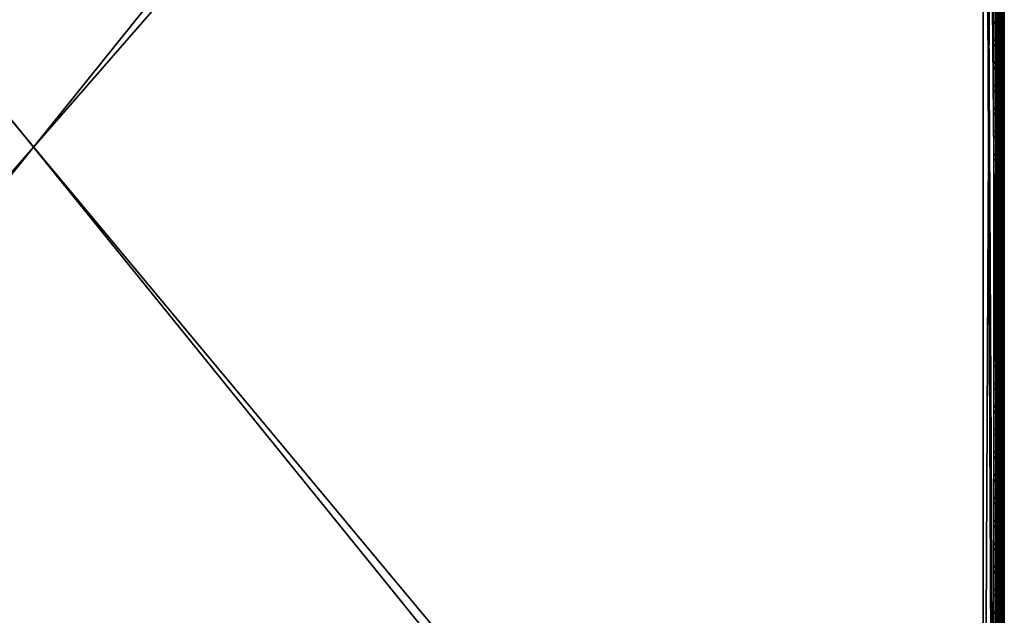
# Model space of a CAD drawing. Header units: inches. Extents: x 0 to 23, y -28 to 0.
# Tile 18 of 108: x 11.3 to 23, y -19.6 to -12.5. Entities that reach past the tile are written whole.
import ezdxf

# ---------------------------------------------------------------- set-up
doc = ezdxf.new("R2010")
doc.units = ezdxf.units.IN
doc.header["$LTSCALE"] = 0.03937
doc.header["$MEASUREMENT"] = 0
for name, color, linetype in [('A-FURN-3-ST', 151, 'Continuous'), ('A-FURN-3-ST-SEAM', 250, 'Continuous'), ('A-FURN-3-STITCH', 15, 'Continuous')]:
    doc.layers.add(name, color=color, linetype=linetype)
doc.layers.add('A-FURN-3-ST-LM', color=7, linetype='Continuous', true_color=0xffbd7a)

msp = doc.modelspace()

# ---------------------------------------------------------------- meshes
at = {"layer": 'A-FURN-3-ST'}
mesh = msp.add_polyface(dxfattribs=at)
corners = [(0.25, -0.491, 5), (22.75, -27.51, 5), (0.25, -27.51, 5), (0.125, -0.491, 5.033), (0.125, -27.51, 5.033), (0.033, -0.491, 5.125), (0.033, -27.51, 5.125), (0, -0.491, 5.25), (0, -27.51, 5.25), (0.25, -27.701, 5.038), (0.125, -27.689, 5.069), (0.033, -27.654, 5.154), (0, -27.635, 5.283), (0.25, -26.91, 18), (0.125, -26.91, 17.967), (0.25, -27.195, 17.963), (0.125, -27.186, 17.93), (0.25, -27.46, 17.853), (0.125, -27.443, 17.824), (0.25, -27.688, 17.678), (0.125, -27.664, 17.654), (0.033, -26.91, 17.875), (0.033, -27.162, 17.842), (0.033, -27.398, 17.744), (0.033, -27.599, 17.589), (0, -26.91, 17.75), (0, -27.13, 17.721), (0, -27.335, 17.636), (0, -27.511, 17.501), (0.033, -27.754, 17.387), (0, -27.646, 17.325), (0.033, -1.1, 17.875), (0.125, -1.1, 17.967), (0.25, -1.1, 18), (22.75, -27.688, 17.678), (22.75, -27.46, 17.853), (22.75, -27.195, 17.963), (0, -27.727, 5.375), (0, -27.76, 5.5), (0, -0.241, 5.5), (0, -0.25, 16.901), (0, -27.76, 16.9), (0, -1.1, 17.75), (0, -27.731, 17.12)]
mesh.append_faces([[corners[k] for k in face] for face in [(0, 1, 2), (3, 2, 4), (5, 4, 6), (7, 6, 8), (9, 10, 2), (2, 10, 4), (4, 10, 11), (4, 11, 6), (6, 11, 8), (8, 11, 12), (13, 14, 15), (15, 14, 16), (15, 16, 17), (17, 16, 18), (17, 18, 19), (19, 18, 20), (14, 21, 16), (16, 21, 22), (16, 22, 23, 18), (18, 23, 24, 20), (21, 25, 22), (22, 25, 26), (22, 26, 23), (23, 26, 27), (23, 27, 24), (24, 27, 28), (24, 28, 29), (29, 28, 30), (31, 25, 21), (32, 21, 14), (33, 14, 13), (19, 34, 17), (17, 35, 15), (15, 36, 13), (2, 1, 9), (12, 37, 8), (8, 38, 39), (40, 38, 41), (42, 41, 25), (25, 41, 43), (25, 43, 30), (30, 28, 25), (25, 28, 27), (25, 27, 26)]])
mesh = msp.add_polyface(dxfattribs=at)
corners = [(0.25, -1.1, 18), (22.75, -1.1, 18), (0.25, -0.815, 17.963), (22.75, -0.815, 17.963), (0.25, -0.55, 17.853), (22.75, -0.55, 17.853), (0.25, -0.322, 17.678), (0.25, -0.3, 5.038), (22.75, -0.3, 5.038), (0.25, -0.491, 5), (0.25, -27.51, 5), (0.125, -0.491, 5.033), (0.125, -27.51, 5.033), (0.033, -0.491, 5.125), (0.033, -27.51, 5.125), (0, -0.491, 5.25), (0.125, -0.313, 5.069), (0.033, -0.348, 5.154), (0, -0.366, 5.284), (0, -1.1, 17.75), (0.033, -1.1, 17.875), (0, -0.88, 17.721), (0.033, -0.848, 17.842), (0, -0.675, 17.636), (0.033, -0.613, 17.744), (0, -0.499, 17.501), (0.033, -0.411, 17.59), (0, -0.364, 17.325), (0.125, -1.1, 17.967), (0.125, -0.824, 17.93), (0.125, -0.567, 17.824), (0.125, -0.346, 17.654), (0, -26.91, 17.75), (0.033, -26.91, 17.875), (0.125, -26.91, 17.967), (0, -27.51, 5.25), (0, -0.241, 5.5), (0, -0.275, 5.375), (0, -27.76, 5.5), (0, -0.25, 16.901), (0, -27.76, 16.9), (0, -0.279, 17.121), (0.25, -26.91, 18)]
mesh.append_faces([[corners[k] for k in face] for face in [(0, 1, 2), (2, 3, 4), (4, 5, 6), (7, 8, 9), (9, 10, 11), (11, 12, 13), (13, 14, 15), (16, 7, 11), (11, 7, 9), (11, 13, 16), (16, 13, 17), (13, 15, 17), (17, 15, 18), (19, 20, 21), (21, 20, 22), (21, 22, 23), (23, 22, 24), (23, 24, 25), (25, 24, 26), (25, 26, 27), (20, 28, 22), (22, 28, 29), (22, 29, 30, 24), (24, 30, 31, 26), (28, 0, 29), (29, 0, 2), (29, 2, 30), (30, 2, 4), (30, 4, 31), (31, 4, 6), (19, 32, 20), (20, 33, 28), (28, 34, 0), (35, 36, 15), (15, 37, 18), (36, 38, 39), (39, 40, 19), (21, 23, 19), (19, 23, 25), (19, 25, 27), (27, 41, 19), (19, 41, 39), (42, 1, 0)]])
mesh = msp.add_polyface(dxfattribs=at)
corners = [(22.967, -0.491, 5.125), (23, -27.51, 5.25), (22.967, -27.51, 5.125), (22.875, -0.491, 5.033), (22.875, -27.51, 5.033), (22.75, -0.491, 5), (22.75, -27.51, 5), (22.875, -27.689, 5.069), (22.75, -27.701, 5.038), (22.967, -27.654, 5.154), (23, -27.635, 5.283), (23, -26.91, 17.75), (22.967, -26.91, 17.875), (23, -27.13, 17.721), (22.967, -27.162, 17.842), (23, -27.335, 17.636), (22.967, -27.398, 17.744), (23, -27.511, 17.501), (22.967, -27.599, 17.589), (23, -27.646, 17.325), (22.875, -26.91, 17.967), (22.875, -27.186, 17.93), (22.875, -27.443, 17.824), (22.875, -27.664, 17.654), (22.75, -26.91, 18), (22.75, -27.195, 17.963), (22.75, -27.46, 17.853), (22.75, -27.688, 17.678), (22.875, -1.1, 17.967), (22.967, -1.1, 17.875), (23, -1.1, 17.75), (23, -0.241, 5.5), (23, -27.76, 5.5), (23, -27.727, 5.375), (23, -0.25, 16.901), (23, -27.76, 16.9), (23, -27.731, 17.12), (0.25, -27.46, 17.853), (0.25, -27.195, 17.963), (0.25, -26.91, 18), (0.25, -27.701, 5.038), (22.75, -1.1, 18)]
mesh.append_faces([[corners[k] for k in face] for face in [(0, 1, 2), (3, 2, 4), (5, 4, 6), (7, 8, 4), (4, 8, 6), (4, 2, 7), (7, 2, 9), (2, 1, 9), (9, 1, 10), (11, 12, 13), (13, 12, 14), (13, 14, 15), (15, 14, 16), (15, 16, 17), (17, 16, 18), (17, 18, 19), (12, 20, 14), (14, 20, 21), (14, 21, 22, 16), (16, 22, 23, 18), (20, 24, 21), (21, 24, 25), (21, 25, 22), (22, 25, 26), (22, 26, 23), (23, 26, 27), (28, 24, 20), (29, 20, 12), (30, 12, 11), (1, 31, 32), (1, 32, 33), (32, 34, 35), (35, 30, 11), (13, 15, 11), (11, 15, 17), (11, 17, 19), (19, 36, 11), (11, 36, 35), (33, 10, 1), (37, 27, 26), (38, 26, 25), (39, 25, 24), (40, 6, 8), (24, 41, 39)]])
mesh = msp.add_polyface(dxfattribs=at)
corners = [(23, -0.491, 5.25), (23, -27.51, 5.25), (22.967, -0.491, 5.125), (22.967, -27.51, 5.125), (22.875, -0.491, 5.033), (22.875, -27.51, 5.033), (22.75, -0.491, 5), (22.875, -0.313, 5.069), (22.967, -0.348, 5.154), (23, -0.366, 5.284), (22.75, -1.1, 18), (22.875, -1.1, 17.967), (22.75, -0.815, 17.963), (22.875, -0.824, 17.93), (22.75, -0.55, 17.853), (22.875, -0.567, 17.824), (22.75, -0.322, 17.678), (22.875, -0.346, 17.654), (22.967, -1.1, 17.875), (22.967, -0.848, 17.842), (22.967, -0.613, 17.744), (22.967, -0.411, 17.59), (23, -1.1, 17.75), (23, -0.88, 17.721), (23, -0.675, 17.636), (23, -0.499, 17.501), (22.967, -0.256, 17.388), (23, -0.364, 17.325), (22.75, -26.91, 18), (22.875, -26.91, 17.967), (22.967, -26.91, 17.875), (0.25, -0.815, 17.963), (0.25, -0.55, 17.853), (0.25, -0.322, 17.678), (0.25, -0.491, 5), (22.75, -0.3, 5.038), (22.75, -27.51, 5), (23, -0.241, 5.5), (23, -0.275, 5.375), (23, -0.25, 16.901), (23, -27.76, 5.5), (23, -27.76, 16.9), (23, -0.279, 17.121)]
mesh.append_faces([[corners[k] for k in face] for face in [(0, 1, 2), (2, 3, 4), (4, 5, 6), (6, 7, 4), (4, 7, 8), (4, 8, 2), (2, 8, 0), (0, 8, 9), (10, 11, 12), (12, 11, 13), (12, 13, 14), (14, 13, 15), (14, 15, 16), (16, 15, 17), (11, 18, 13), (13, 18, 19), (13, 19, 20, 15), (15, 20, 21, 17), (18, 22, 19), (19, 22, 23), (19, 23, 20), (20, 23, 24), (20, 24, 21), (21, 24, 25), (21, 25, 26), (26, 25, 27), (10, 28, 11), (11, 29, 18), (18, 30, 22), (31, 10, 12), (32, 12, 14), (33, 14, 16), (34, 35, 6), (6, 36, 34), (0, 37, 1), (9, 38, 0), (37, 39, 40), (41, 39, 22), (39, 42, 22), (22, 42, 27), (22, 27, 25), (25, 24, 22), (22, 24, 23)]])
at = {"layer": 'A-FURN-3-ST-LM'}
mesh = msp.add_polyface(dxfattribs=at)
corners = [(0.1, -27.76, 18.5), (0.05, -27.76, 18.487), (0.12, -27.835, 18.5), (0.077, -27.86, 18.487), (0.175, -27.89, 18.5), (0.15, -27.933, 18.487), (0.25, -27.91, 18.5), (0.25, -27.96, 18.487), (0.132, -27.965, 18.45), (0.25, -27.997, 18.45), (0.125, -27.977, 18.4), (0.25, -28.01, 18.4), (0.013, -27.76, 18.45), (0.045, -27.878, 18.45), (0, -27.76, 18.4), (0.033, -27.885, 18.4), (0.1, -0.25, 18.5), (0.05, -0.25, 18.487), (0.013, -0.25, 18.45), (0, -0.25, 18.4), (22.75, -28.01, 18.4), (22.75, -27.997, 18.45), (22.75, -27.96, 18.487), (22.75, -27.91, 18.5), (0.25, -0.1, 18.5), (0.25, -0.05, 18.487), (0.175, -0.12, 18.5), (0.15, -0.077, 18.487), (0.12, -0.175, 18.5), (0.077, -0.15, 18.487), (0.045, -0.132, 18.45), (0.033, -0.125, 18.4), (0.25, -0.013, 18.45), (0.132, -0.045, 18.45), (0.25, 0, 18.4), (0.125, -0.033, 18.4), (23, -27.76, 18.4), (22.987, -27.76, 18.45), (22.967, -27.885, 18.4), (22.955, -27.878, 18.45), (22.875, -27.977, 18.4), (22.868, -27.965, 18.45), (22.85, -27.933, 18.487), (22.825, -27.89, 18.5), (22.95, -27.76, 18.487), (22.923, -27.86, 18.487), (22.9, -27.76, 18.5), (22.88, -27.835, 18.5), (22.75, -0.1, 18.5), (22.75, -0.05, 18.487), (22.75, -0.013, 18.45), (22.75, 0, 18.4), (23, -0.25, 18.4), (22.987, -0.25, 18.45), (22.95, -0.25, 18.487), (22.9, -0.25, 18.5), (22.875, -0.033, 18.4), (22.868, -0.045, 18.45), (22.967, -0.125, 18.4), (22.955, -0.132, 18.45), (22.923, -0.15, 18.487), (22.88, -0.175, 18.5), (22.85, -0.077, 18.487), (22.825, -0.12, 18.5), (23, -0.25, 18), (23, -27.76, 18), (22.967, -27.885, 18), (22.875, -27.977, 18), (22.75, -28.01, 18), (0.25, -28.01, 18), (0.125, -27.977, 18), (0.033, -27.885, 18), (0, -27.76, 18), (0, -0.25, 18), (0.033, -0.125, 18), (0.125, -0.033, 18), (0.25, 0, 18), (22.75, 0, 18), (22.875, -0.033, 18), (22.967, -0.125, 18)]
mesh.append_faces([[corners[k] for k in face] for face in [(0, 1, 2), (2, 1, 3), (2, 3, 4), (4, 3, 5), (4, 5, 6), (6, 5, 7), (7, 5, 8), (7, 8, 9), (9, 8, 10), (9, 10, 11), (1, 12, 3), (3, 12, 13), (3, 13, 8, 5), (12, 14, 13), (13, 14, 15), (13, 15, 8), (8, 15, 10), (0, 16, 1), (1, 16, 17), (1, 17, 12), (12, 17, 18), (12, 18, 14), (14, 18, 19), (11, 20, 9), (9, 20, 21), (9, 21, 7), (7, 21, 22), (7, 22, 6), (6, 22, 23), (24, 25, 26), (26, 25, 27), (26, 27, 28), (28, 27, 29), (28, 29, 16), (16, 29, 17), (17, 29, 30), (17, 30, 18), (18, 30, 31), (18, 31, 19), (25, 32, 27), (27, 32, 33), (27, 33, 30, 29), (32, 34, 33), (33, 34, 35), (33, 35, 30), (30, 35, 31), (36, 37, 38), (38, 37, 39), (38, 39, 40), (40, 39, 41), (40, 41, 20), (20, 41, 21), (21, 41, 42), (21, 42, 22), (22, 42, 43), (22, 43, 23), (37, 44, 39), (39, 44, 45), (39, 45, 42, 41), (44, 46, 45), (45, 46, 47), (45, 47, 42), (42, 47, 43), (24, 48, 25), (25, 48, 49), (25, 49, 32), (32, 49, 50), (32, 50, 34), (34, 50, 51), (36, 52, 37), (37, 52, 53), (37, 53, 44), (44, 53, 54), (44, 54, 46), (46, 54, 55), (51, 50, 56), (56, 50, 57), (56, 57, 58), (58, 57, 59), (58, 59, 52), (52, 59, 53), (53, 59, 60), (53, 60, 54), (54, 60, 61), (54, 61, 55), (50, 49, 57), (57, 49, 62), (57, 62, 60, 59), (49, 48, 62), (62, 48, 63), (62, 63, 60), (60, 63, 61), (52, 36, 64), (64, 36, 65), (65, 36, 66), (66, 36, 38), (66, 38, 67), (67, 38, 40), (67, 40, 68), (68, 40, 20), (20, 11, 68), (68, 11, 69), (69, 11, 70), (70, 11, 10), (70, 10, 71), (71, 10, 15), (71, 15, 72), (72, 15, 14), (2, 4, 0), (0, 4, 6), (0, 6, 24), (24, 6, 23), (24, 23, 48), (48, 23, 46), (48, 46, 55), (23, 43, 46), (46, 43, 47), (61, 63, 55), (55, 63, 48), (0, 24, 16), (16, 24, 26), (16, 26, 28), (14, 19, 72), (72, 19, 73), (73, 19, 74), (74, 19, 31), (74, 31, 75), (75, 31, 35), (75, 35, 76), (76, 35, 34), (34, 51, 76), (76, 51, 77), (77, 51, 78), (78, 51, 56), (78, 56, 79), (79, 56, 58), (79, 58, 64), (64, 58, 52)]])
mesh.append_faces([[corners[k] for k in face] for face in [(75, 73, 74), (67, 65, 66)]], dxfattribs={"vtx0": -1})
mesh.append_faces([[corners[k] for k in face] for face in [(70, 72, 69), (76, 73, 75), (78, 64, 77), (68, 65, 67)]], dxfattribs={"vtx0": -1, "vtx1": -1})
mesh.append_faces([[corners[k] for k in face] for face in [(69, 72, 76), (77, 65, 68)]], dxfattribs={"vtx0": -1, "vtx1": -1, "vtx2": -1})
mesh.append_faces([[corners[k] for k in face] for face in [(69, 76, 77), (77, 64, 65)]], dxfattribs={"vtx0": -1, "vtx2": -1})
mesh.append_faces([[corners[k] for k in face] for face in [(72, 73, 76), (68, 69, 77)]], dxfattribs={"vtx1": -1, "vtx2": -1})
mesh.append_faces([[corners[k] for k in face] for face in [(70, 71, 72), (78, 79, 64)]], dxfattribs={"vtx2": -1})
at = {"layer": 'A-FURN-3-ST-SEAM'}
mesh = msp.add_polyface(dxfattribs=at)
corners = [(22.903, -12.609, 17.883), (22.9, -16.185, 17.9), (22.9, -12.609, 17.9), (22.903, -9.034, 17.883), (22.9, -9.034, 17.9), (22.903, -1.1, 17.883), (22.9, -1.1, 17.9), (22.903, -0.921, 17.866), (22.9, -0.918, 17.883), (22.903, -0.738, 17.814), (22.9, -0.732, 17.83), (22.903, -0.563, 17.723), (0.093, -12.609, 17.926), (0.1, -12.609, 17.9), (0.093, -1.1, 17.926), (0.1, -1.1, 17.9), (0.093, -0.913, 17.908), (0.1, -0.918, 17.883), (0.093, -0.723, 17.854), (0.1, -0.732, 17.83), (0.093, -0.539, 17.758), (0.081, -0.718, 17.866), (0.081, -0.911, 17.921), (0.081, -1.1, 17.939), (0.081, -12.609, 17.939), (0.087, -0.744, 17.8), (0.097, -0.738, 17.814), (0.097, -0.921, 17.866), (0.087, -0.924, 17.851), (0.097, -1.1, 17.883), (0.087, -1.1, 17.868), (0.097, -12.609, 17.883), (0.087, -12.609, 17.868), (0.1, -0.553, 17.737), (0.073, -12.609, 17.856), (0.073, -1.1, 17.856), (0.073, -0.926, 17.84), (0.073, -0.748, 17.789), (0.073, -0.577, 17.7), (0.087, -0.571, 17.71)]
mesh.append_faces([[corners[k] for k in face] for face in [(0, 1, 2), (0, 2, 3), (3, 2, 4), (3, 4, 5), (5, 4, 6), (5, 6, 7), (7, 6, 8), (7, 8, 9), (9, 8, 10), (9, 10, 11), (12, 13, 14), (14, 13, 15), (14, 15, 16), (16, 15, 17), (16, 17, 18), (18, 17, 19), (18, 19, 20), (18, 21, 22, 16), (16, 22, 23, 14), (14, 23, 24, 12), (25, 26, 27, 28), (28, 27, 29, 30), (30, 29, 31, 32), (26, 33, 19), (26, 19, 27), (27, 19, 17), (27, 17, 29), (29, 17, 15), (29, 15, 31), (31, 15, 13), (32, 34, 35, 30), (30, 35, 36, 28), (28, 36, 37, 25), (25, 37, 38, 39)]])
mesh = msp.add_polyface(dxfattribs=at)
corners = [(22.943, -12.609, 17.85), (22.927, -12.609, 17.856), (22.927, -9.034, 17.856), (22.943, -9.034, 17.85), (22.927, -1.1, 17.856), (22.943, -1.1, 17.85), (22.903, -1.1, 17.883), (22.913, -1.1, 17.868), (22.913, -9.034, 17.868), (22.903, -9.034, 17.883), (22.913, -12.609, 17.868), (22.903, -12.609, 17.883), (22.998, -1.1, 17.887), (23, -1.1, 17.905), (23, -9.034, 17.905), (22.998, -9.034, 17.887), (23, -12.609, 17.905), (22.998, -12.609, 17.887), (22.995, -1.1, 17.922), (22.995, -9.034, 17.922), (22.995, -12.609, 17.922), (22.935, -1.1, 17.947), (22.919, -1.1, 17.939), (22.919, -9.034, 17.939), (22.935, -9.034, 17.947), (22.919, -12.609, 17.939), (22.935, -12.609, 17.947), (22.919, -16.185, 17.939), (22.935, -16.185, 17.947), (22.907, -1.1, 17.926), (22.907, -9.034, 17.926), (22.907, -12.609, 17.926), (22.907, -16.185, 17.926), (22.9, -0.918, 17.883), (22.9, -1.1, 17.9), (22.9, -9.034, 17.9), (22.9, -12.609, 17.9), (22.961, -12.609, 17.851), (22.961, -9.034, 17.851), (22.961, -1.1, 17.851), (22.984, -12.609, 17.936), (22.984, -9.034, 17.936), (22.984, -1.1, 17.936), (22.977, -12.609, 17.859), (22.977, -9.034, 17.859), (22.977, -1.1, 17.859), (22.97, -12.609, 17.946), (22.97, -9.034, 17.946), (22.97, -1.1, 17.946)]
mesh.append_faces([[corners[k] for k in face] for face in [(3, 2, 4, 5), (6, 7, 8, 9), (12, 13, 14, 15), (13, 18, 19, 14), (21, 22, 23, 24), (22, 29, 30, 23), (29, 33, 34), (29, 34, 30), (30, 34, 35), (30, 35, 31), (31, 35, 36), (31, 36, 32), (38, 3, 5, 39), (41, 19, 18, 42), (2, 8, 7, 4), (44, 38, 39, 45), (15, 44, 45, 12), (47, 41, 42, 48), (24, 47, 48, 21)]])
mesh.append_faces([[corners[k] for k in face] for face in [(0, 1, 2, 3), (37, 0, 3, 38), (40, 20, 19, 41), (1, 10, 8, 2), (43, 37, 38, 44), (17, 43, 44, 15), (46, 40, 41, 47), (26, 46, 47, 24)]], dxfattribs={"vtx0": -1})
mesh.append_faces([[corners[k] for k in face] for face in [(26, 25, 27, 28), (25, 31, 32, 27)]], dxfattribs={"vtx0": -1, "vtx2": -1})
mesh.append_faces([[corners[k] for k in face] for face in [(9, 8, 10, 11), (15, 14, 16, 17), (14, 19, 20, 16), (24, 23, 25, 26), (23, 30, 31, 25)]], dxfattribs={"vtx2": -1})
mesh = msp.add_polyface(dxfattribs=at)
corners = [(22.903, -27.161, 17.85), (22.9, -27.166, 17.867), (22.9, -27.095, 17.883), (22.903, -26.91, 17.883), (22.9, -26.91, 17.9), (22.903, -23.335, 17.883), (22.9, -23.335, 17.9), (22.903, -19.76, 17.883), (22.9, -19.76, 17.9), (22.903, -16.185, 17.883), (22.9, -16.185, 17.9), (22.903, -12.609, 17.883), (22.907, -16.185, 17.926), (22.9, -12.609, 17.9), (22.907, -19.76, 17.926), (22.907, -26.91, 17.926), (0.1, -26.91, 17.9), (0.093, -26.91, 17.926), (0.1, -27.095, 17.883), (0.093, -27.108, 17.906), (0.1, -27.103, 17.881), (0.093, -19.76, 17.926), (0.1, -19.76, 17.9), (0.093, -12.609, 17.926), (0.1, -12.609, 17.9), (0.081, -12.609, 17.939), (0.081, -19.76, 17.939), (0.081, -26.91, 17.939), (0.081, -27.111, 17.919), (0.087, -12.609, 17.868), (0.097, -12.609, 17.883), (0.097, -19.76, 17.883), (0.087, -19.76, 17.868), (0.097, -26.91, 17.883), (0.087, -26.91, 17.868), (0.097, -27.1, 17.864), (0.087, -27.097, 17.849)]
mesh.append_faces([[corners[k] for k in face] for face in [(0, 1, 2), (0, 2, 3), (3, 2, 4), (3, 4, 5), (5, 4, 6), (5, 6, 7), (7, 6, 8), (7, 8, 9), (9, 8, 10), (9, 10, 11), (12, 13, 10), (14, 10, 8), (15, 6, 4), (15, 4, 2), (16, 17, 18), (18, 17, 19), (18, 19, 20), (17, 16, 21), (21, 16, 22), (21, 22, 23), (23, 22, 24), (23, 25, 26, 21), (21, 26, 27, 17), (17, 27, 28, 19), (29, 30, 31, 32), (32, 31, 33, 34), (34, 33, 35, 36), (30, 24, 31), (31, 24, 22), (31, 22, 33), (33, 22, 16), (33, 16, 18), (33, 18, 35), (35, 18, 20)]])
mesh = msp.add_polyface(dxfattribs=at)
corners = [(22.943, -19.76, 17.85), (22.927, -19.76, 17.856), (22.927, -16.185, 17.856), (22.943, -16.185, 17.85), (22.927, -12.609, 17.856), (22.943, -12.609, 17.85), (22.903, -12.609, 17.883), (22.913, -12.609, 17.868), (22.913, -16.185, 17.868), (22.903, -16.185, 17.883), (22.913, -19.76, 17.868), (22.903, -19.76, 17.883), (22.998, -12.609, 17.887), (23, -12.609, 17.905), (23, -16.185, 17.905), (22.998, -16.185, 17.887), (23, -19.76, 17.905), (22.998, -19.76, 17.887), (22.995, -12.609, 17.922), (22.995, -16.185, 17.922), (22.995, -19.76, 17.922), (22.935, -16.185, 17.947), (22.919, -16.185, 17.939), (22.919, -19.76, 17.939), (22.935, -19.76, 17.947), (22.907, -16.185, 17.926), (22.907, -19.76, 17.926), (22.907, -23.335, 17.926), (22.919, -23.335, 17.939), (22.9, -16.185, 17.9), (22.9, -19.76, 17.9), (22.961, -23.335, 17.851), (22.943, -23.335, 17.85), (22.961, -19.76, 17.851), (22.961, -16.185, 17.851), (22.961, -12.609, 17.851), (22.984, -23.335, 17.936), (22.995, -23.335, 17.922), (22.984, -19.76, 17.936), (22.984, -16.185, 17.936), (22.984, -12.609, 17.936), (22.927, -23.335, 17.856), (22.913, -23.335, 17.868), (22.977, -23.335, 17.859), (22.977, -19.76, 17.859), (22.977, -16.185, 17.859), (22.977, -12.609, 17.859), (22.998, -23.335, 17.887), (22.97, -23.335, 17.946), (22.97, -19.76, 17.946), (22.97, -16.185, 17.946), (22.97, -12.609, 17.946), (22.935, -23.335, 17.947), (22.935, -12.609, 17.947)]
mesh.append_faces([[corners[k] for k in face] for face in [(25, 29, 26), (26, 30, 27)]])
mesh.append_faces([[corners[k] for k in face] for face in [(23, 26, 27, 28)]], dxfattribs={"vtx0": -1})
mesh.append_faces([[corners[k] for k in face] for face in [(0, 1, 2, 3), (3, 2, 4, 5), (6, 7, 8, 9), (9, 8, 10, 11), (12, 13, 14, 15), (15, 14, 16, 17), (13, 18, 19, 14), (14, 19, 20, 16), (21, 22, 23, 24), (22, 25, 26, 23), (33, 0, 3, 34), (34, 3, 5, 35), (38, 20, 19, 39), (39, 19, 18, 40), (1, 10, 8, 2), (2, 8, 7, 4), (44, 33, 34, 45), (45, 34, 35, 46), (17, 44, 45, 15), (15, 45, 46, 12), (49, 38, 39, 50), (50, 39, 40, 51), (24, 49, 50, 21), (21, 50, 51, 53)]], dxfattribs={"vtx0": -1, "vtx2": -1})
mesh.append_faces([[corners[k] for k in face] for face in [(31, 32, 0, 33), (36, 37, 20, 38), (41, 42, 10, 1), (43, 31, 33, 44), (47, 43, 44, 17), (48, 36, 38, 49), (52, 48, 49, 24)]], dxfattribs={"vtx2": -1})
at = {"layer": 'A-FURN-3-STITCH'}
mesh = msp.add_polymesh((7, 4), dxfattribs=at)
for k, corner in enumerate([(22.891, -12.748, 17.956), (22.893, -12.748, 17.954), (22.897, -12.748, 17.951), (22.899, -12.748, 17.95), (22.895, -12.71, 17.961), (22.9, -12.71, 17.964), (22.904, -12.71, 17.961), (22.904, -12.71, 17.956), (22.898, -12.671, 17.965), (22.902, -12.671, 17.967), (22.907, -12.671, 17.964), (22.906, -12.671, 17.959), (22.898, -12.632, 17.965), (22.903, -12.632, 17.968), (22.907, -12.632, 17.965), (22.907, -12.632, 17.959), (22.898, -12.593, 17.963), (22.902, -12.593, 17.966), (22.907, -12.593, 17.963), (22.906, -12.593, 17.957), (22.895, -12.554, 17.959), (22.9, -12.554, 17.961), (22.904, -12.554, 17.958), (22.904, -12.554, 17.953), (22.891, -12.516, 17.952), (22.893, -12.516, 17.951), (22.897, -12.516, 17.948), (22.899, -12.516, 17.946)]):
    mesh.set_mesh_vertex(divmod(k, 4), corner)
mesh = msp.add_polymesh((7, 4), dxfattribs=at)
for k, corner in enumerate([(22.891, -13.02, 17.956), (22.893, -13.02, 17.954), (22.897, -13.02, 17.951), (22.899, -13.02, 17.95), (22.895, -12.981, 17.961), (22.9, -12.981, 17.964), (22.904, -12.981, 17.961), (22.904, -12.981, 17.956), (22.898, -12.942, 17.965), (22.902, -12.942, 17.967), (22.907, -12.942, 17.964), (22.906, -12.943, 17.959), (22.898, -12.903, 17.965), (22.903, -12.903, 17.968), (22.907, -12.903, 17.965), (22.907, -12.903, 17.959), (22.898, -12.864, 17.963), (22.902, -12.864, 17.966), (22.907, -12.864, 17.963), (22.906, -12.864, 17.957), (22.895, -12.826, 17.959), (22.9, -12.826, 17.961), (22.904, -12.826, 17.958), (22.904, -12.826, 17.953), (22.891, -12.787, 17.952), (22.893, -12.787, 17.951), (22.897, -12.787, 17.948), (22.899, -12.787, 17.946)]):
    mesh.set_mesh_vertex(divmod(k, 4), corner)
mesh = msp.add_polymesh((7, 4), dxfattribs=at)
for k, corner in enumerate([(22.891, -13.291, 17.956), (22.893, -13.291, 17.954), (22.897, -13.291, 17.951), (22.899, -13.291, 17.95), (22.895, -13.253, 17.961), (22.9, -13.253, 17.964), (22.904, -13.253, 17.961), (22.904, -13.253, 17.956), (22.898, -13.214, 17.965), (22.902, -13.214, 17.967), (22.907, -13.214, 17.964), (22.906, -13.214, 17.959), (22.898, -13.175, 17.965), (22.903, -13.175, 17.968), (22.907, -13.175, 17.965), (22.907, -13.175, 17.959), (22.898, -13.136, 17.963), (22.902, -13.136, 17.966), (22.907, -13.136, 17.963), (22.906, -13.136, 17.957), (22.895, -13.097, 17.959), (22.9, -13.097, 17.961), (22.904, -13.097, 17.958), (22.904, -13.097, 17.953), (22.891, -13.059, 17.952), (22.893, -13.059, 17.951), (22.897, -13.059, 17.948), (22.899, -13.059, 17.946)]):
    mesh.set_mesh_vertex(divmod(k, 4), corner)
mesh = msp.add_polymesh((7, 4), dxfattribs=at)
for k, corner in enumerate([(22.891, -13.563, 17.956), (22.893, -13.563, 17.954), (22.897, -13.563, 17.951), (22.899, -13.563, 17.95), (22.895, -13.524, 17.961), (22.9, -13.524, 17.964), (22.904, -13.524, 17.961), (22.904, -13.525, 17.956), (22.898, -13.486, 17.965), (22.902, -13.485, 17.967), (22.907, -13.486, 17.964), (22.906, -13.486, 17.959), (22.898, -13.446, 17.965), (22.903, -13.446, 17.968), (22.907, -13.446, 17.965), (22.907, -13.447, 17.959), (22.898, -13.407, 17.963), (22.902, -13.407, 17.966), (22.907, -13.407, 17.963), (22.906, -13.407, 17.957), (22.895, -13.369, 17.959), (22.9, -13.369, 17.961), (22.904, -13.369, 17.958), (22.904, -13.369, 17.953), (22.891, -13.33, 17.952), (22.893, -13.33, 17.951), (22.897, -13.33, 17.948), (22.899, -13.33, 17.946)]):
    mesh.set_mesh_vertex(divmod(k, 4), corner)
mesh = msp.add_polymesh((7, 4), dxfattribs=at)
for k, corner in enumerate([(22.891, -13.834, 17.956), (22.893, -13.834, 17.954), (22.897, -13.834, 17.951), (22.899, -13.834, 17.95), (22.895, -13.796, 17.961), (22.9, -13.796, 17.964), (22.904, -13.796, 17.961), (22.904, -13.796, 17.956), (22.898, -13.757, 17.965), (22.902, -13.757, 17.967), (22.907, -13.757, 17.964), (22.906, -13.757, 17.959), (22.898, -13.718, 17.965), (22.903, -13.718, 17.968), (22.907, -13.718, 17.965), (22.907, -13.718, 17.959), (22.898, -13.679, 17.963), (22.902, -13.679, 17.966), (22.907, -13.679, 17.963), (22.906, -13.679, 17.957), (22.895, -13.64, 17.959), (22.9, -13.64, 17.961), (22.904, -13.64, 17.958), (22.904, -13.64, 17.953), (22.891, -13.602, 17.952), (22.893, -13.602, 17.951), (22.897, -13.602, 17.948), (22.899, -13.602, 17.946)]):
    mesh.set_mesh_vertex(divmod(k, 4), corner)
mesh = msp.add_polymesh((7, 4), dxfattribs=at)
for k, corner in enumerate([(22.891, -14.106, 17.956), (22.893, -14.106, 17.954), (22.897, -14.106, 17.951), (22.899, -14.106, 17.95), (22.895, -14.067, 17.961), (22.9, -14.067, 17.964), (22.904, -14.067, 17.961), (22.904, -14.068, 17.956), (22.898, -14.029, 17.965), (22.902, -14.029, 17.967), (22.907, -14.029, 17.964), (22.906, -14.029, 17.959), (22.898, -13.99, 17.965), (22.903, -13.989, 17.968), (22.907, -13.99, 17.965), (22.907, -13.99, 17.959), (22.898, -13.95, 17.963), (22.902, -13.95, 17.966), (22.907, -13.95, 17.963), (22.906, -13.951, 17.957), (22.895, -13.912, 17.959), (22.9, -13.912, 17.961), (22.904, -13.912, 17.958), (22.904, -13.912, 17.953), (22.891, -13.873, 17.952), (22.893, -13.873, 17.951), (22.897, -13.874, 17.948), (22.899, -13.874, 17.946)]):
    mesh.set_mesh_vertex(divmod(k, 4), corner)
mesh = msp.add_polymesh((7, 4), dxfattribs=at)
for k, corner in enumerate([(22.891, -14.377, 17.956), (22.893, -14.377, 17.954), (22.897, -14.378, 17.951), (22.899, -14.378, 17.95), (22.895, -14.339, 17.961), (22.9, -14.339, 17.964), (22.904, -14.339, 17.961), (22.904, -14.339, 17.956), (22.898, -14.3, 17.965), (22.902, -14.3, 17.967), (22.907, -14.3, 17.964), (22.906, -14.3, 17.959), (22.898, -14.261, 17.965), (22.903, -14.261, 17.968), (22.907, -14.261, 17.965), (22.907, -14.261, 17.959), (22.898, -14.222, 17.963), (22.902, -14.222, 17.966), (22.907, -14.222, 17.963), (22.906, -14.222, 17.957), (22.895, -14.183, 17.959), (22.9, -14.183, 17.961), (22.904, -14.183, 17.958), (22.904, -14.183, 17.953), (22.891, -14.145, 17.952), (22.893, -14.145, 17.951), (22.897, -14.145, 17.948), (22.899, -14.145, 17.946)]):
    mesh.set_mesh_vertex(divmod(k, 4), corner)
mesh = msp.add_polymesh((7, 4), dxfattribs=at)
for k, corner in enumerate([(22.891, -14.649, 17.956), (22.893, -14.649, 17.954), (22.897, -14.649, 17.951), (22.899, -14.649, 17.95), (22.895, -14.611, 17.961), (22.9, -14.61, 17.964), (22.904, -14.611, 17.961), (22.904, -14.611, 17.956), (22.898, -14.572, 17.965), (22.902, -14.572, 17.967), (22.907, -14.572, 17.964), (22.906, -14.572, 17.959), (22.898, -14.533, 17.965), (22.903, -14.533, 17.968), (22.907, -14.533, 17.965), (22.907, -14.533, 17.959), (22.898, -14.494, 17.963), (22.902, -14.493, 17.966), (22.907, -14.494, 17.963), (22.906, -14.494, 17.957), (22.895, -14.455, 17.959), (22.9, -14.455, 17.961), (22.904, -14.455, 17.958), (22.904, -14.455, 17.953), (22.891, -14.417, 17.952), (22.893, -14.417, 17.951), (22.897, -14.417, 17.948), (22.899, -14.417, 17.946)]):
    mesh.set_mesh_vertex(divmod(k, 4), corner)
mesh = msp.add_polymesh((7, 4), dxfattribs=at)
for k, corner in enumerate([(22.891, -14.921, 17.956), (22.893, -14.921, 17.954), (22.897, -14.921, 17.951), (22.899, -14.921, 17.95), (22.895, -14.882, 17.961), (22.9, -14.882, 17.964), (22.904, -14.882, 17.961), (22.904, -14.882, 17.956), (22.898, -14.843, 17.965), (22.902, -14.843, 17.967), (22.907, -14.843, 17.964), (22.906, -14.843, 17.959), (22.898, -14.804, 17.965), (22.903, -14.804, 17.968), (22.907, -14.804, 17.965), (22.907, -14.804, 17.959), (22.898, -14.765, 17.963), (22.902, -14.765, 17.966), (22.907, -14.765, 17.963), (22.906, -14.765, 17.957), (22.895, -14.726, 17.959), (22.9, -14.726, 17.961), (22.904, -14.726, 17.958), (22.904, -14.726, 17.953), (22.891, -14.688, 17.952), (22.893, -14.688, 17.951), (22.897, -14.688, 17.948), (22.899, -14.688, 17.946)]):
    mesh.set_mesh_vertex(divmod(k, 4), corner)
mesh = msp.add_polymesh((7, 4), dxfattribs=at)
for k, corner in enumerate([(22.891, -15.192, 17.956), (22.893, -15.192, 17.954), (22.897, -15.192, 17.951), (22.899, -15.192, 17.95), (22.895, -15.154, 17.961), (22.9, -15.154, 17.964), (22.904, -15.154, 17.961), (22.904, -15.154, 17.956), (22.898, -15.115, 17.965), (22.902, -15.115, 17.967), (22.907, -15.115, 17.964), (22.906, -15.115, 17.959), (22.898, -15.076, 17.965), (22.903, -15.076, 17.968), (22.907, -15.076, 17.965), (22.907, -15.076, 17.959), (22.898, -15.037, 17.963), (22.902, -15.037, 17.966), (22.907, -15.037, 17.963), (22.906, -15.037, 17.957), (22.895, -14.998, 17.959), (22.9, -14.998, 17.961), (22.904, -14.998, 17.958), (22.904, -14.998, 17.953), (22.891, -14.96, 17.952), (22.893, -14.96, 17.951), (22.897, -14.96, 17.948), (22.899, -14.96, 17.946)]):
    mesh.set_mesh_vertex(divmod(k, 4), corner)
mesh = msp.add_polymesh((7, 4), dxfattribs=at)
for k, corner in enumerate([(22.891, -15.464, 17.956), (22.893, -15.464, 17.954), (22.897, -15.464, 17.951), (22.899, -15.464, 17.95), (22.895, -15.425, 17.961), (22.9, -15.425, 17.964), (22.904, -15.425, 17.961), (22.904, -15.425, 17.956), (22.898, -15.386, 17.965), (22.902, -15.386, 17.967), (22.907, -15.386, 17.964), (22.906, -15.386, 17.959), (22.898, -15.347, 17.965), (22.903, -15.347, 17.968), (22.907, -15.347, 17.965), (22.907, -15.347, 17.959), (22.898, -15.308, 17.963), (22.902, -15.308, 17.966), (22.907, -15.308, 17.963), (22.906, -15.308, 17.957), (22.895, -15.269, 17.959), (22.9, -15.269, 17.961), (22.904, -15.269, 17.958), (22.904, -15.269, 17.953), (22.891, -15.231, 17.952), (22.893, -15.231, 17.951), (22.897, -15.231, 17.948), (22.899, -15.231, 17.946)]):
    mesh.set_mesh_vertex(divmod(k, 4), corner)
mesh = msp.add_polymesh((7, 4), dxfattribs=at)
for k, corner in enumerate([(22.891, -15.735, 17.956), (22.893, -15.735, 17.954), (22.897, -15.735, 17.951), (22.899, -15.735, 17.95), (22.895, -15.697, 17.961), (22.9, -15.697, 17.964), (22.904, -15.697, 17.961), (22.904, -15.697, 17.956), (22.898, -15.658, 17.965), (22.902, -15.658, 17.967), (22.907, -15.658, 17.964), (22.906, -15.658, 17.959), (22.898, -15.619, 17.965), (22.903, -15.619, 17.968), (22.907, -15.619, 17.965), (22.907, -15.619, 17.959), (22.898, -15.58, 17.963), (22.902, -15.58, 17.966), (22.907, -15.58, 17.963), (22.906, -15.58, 17.957), (22.895, -15.541, 17.959), (22.9, -15.541, 17.961), (22.904, -15.541, 17.958), (22.904, -15.541, 17.953), (22.891, -15.503, 17.952), (22.893, -15.503, 17.951), (22.897, -15.503, 17.948), (22.899, -15.503, 17.946)]):
    mesh.set_mesh_vertex(divmod(k, 4), corner)
mesh = msp.add_polymesh((7, 4), dxfattribs=at)
for k, corner in enumerate([(22.891, -16.007, 17.956), (22.893, -16.007, 17.954), (22.897, -16.007, 17.951), (22.899, -16.007, 17.95), (22.895, -15.968, 17.961), (22.9, -15.968, 17.964), (22.904, -15.968, 17.961), (22.904, -15.968, 17.956), (22.898, -15.929, 17.965), (22.902, -15.929, 17.967), (22.907, -15.929, 17.964), (22.906, -15.929, 17.959), (22.898, -15.89, 17.965), (22.903, -15.89, 17.968), (22.907, -15.89, 17.965), (22.907, -15.89, 17.959), (22.898, -15.851, 17.963), (22.902, -15.851, 17.966), (22.907, -15.851, 17.963), (22.906, -15.851, 17.957), (22.895, -15.812, 17.959), (22.9, -15.812, 17.961), (22.904, -15.812, 17.958), (22.904, -15.812, 17.953), (22.891, -15.774, 17.952), (22.893, -15.774, 17.951), (22.897, -15.774, 17.948), (22.899, -15.774, 17.946)]):
    mesh.set_mesh_vertex(divmod(k, 4), corner)
mesh = msp.add_polymesh((7, 4), dxfattribs=at)
for k, corner in enumerate([(22.891, -16.278, 17.956), (22.893, -16.278, 17.954), (22.897, -16.278, 17.951), (22.899, -16.278, 17.95), (22.895, -16.24, 17.961), (22.9, -16.24, 17.964), (22.904, -16.24, 17.961), (22.904, -16.24, 17.956), (22.898, -16.201, 17.965), (22.902, -16.201, 17.967), (22.907, -16.201, 17.964), (22.906, -16.201, 17.959), (22.898, -16.162, 17.965), (22.903, -16.162, 17.968), (22.907, -16.162, 17.965), (22.907, -16.162, 17.959), (22.898, -16.123, 17.963), (22.902, -16.123, 17.966), (22.907, -16.123, 17.963), (22.906, -16.123, 17.957), (22.895, -16.084, 17.959), (22.9, -16.084, 17.961), (22.904, -16.084, 17.958), (22.904, -16.084, 17.953), (22.891, -16.046, 17.952), (22.893, -16.046, 17.951), (22.897, -16.046, 17.948), (22.899, -16.046, 17.946)]):
    mesh.set_mesh_vertex(divmod(k, 4), corner)
mesh = msp.add_polymesh((7, 4), dxfattribs=at)
for k, corner in enumerate([(22.891, -16.55, 17.956), (22.893, -16.55, 17.954), (22.897, -16.55, 17.951), (22.899, -16.55, 17.95), (22.895, -16.511, 17.961), (22.9, -16.511, 17.964), (22.904, -16.511, 17.961), (22.904, -16.511, 17.956), (22.898, -16.472, 17.965), (22.902, -16.472, 17.967), (22.907, -16.472, 17.964), (22.906, -16.472, 17.959), (22.898, -16.433, 17.965), (22.903, -16.433, 17.968), (22.907, -16.433, 17.965), (22.907, -16.433, 17.959), (22.898, -16.394, 17.963), (22.902, -16.394, 17.966), (22.907, -16.394, 17.963), (22.906, -16.394, 17.957), (22.895, -16.355, 17.959), (22.9, -16.355, 17.961), (22.904, -16.355, 17.958), (22.904, -16.356, 17.953), (22.891, -16.317, 17.952), (22.893, -16.317, 17.951), (22.897, -16.317, 17.948), (22.899, -16.317, 17.946)]):
    mesh.set_mesh_vertex(divmod(k, 4), corner)
mesh = msp.add_polymesh((7, 4), dxfattribs=at)
for k, corner in enumerate([(22.891, -16.821, 17.956), (22.893, -16.821, 17.954), (22.897, -16.821, 17.951), (22.899, -16.821, 17.95), (22.895, -16.783, 17.961), (22.9, -16.783, 17.964), (22.904, -16.783, 17.961), (22.904, -16.783, 17.956), (22.898, -16.744, 17.965), (22.902, -16.744, 17.967), (22.907, -16.744, 17.964), (22.906, -16.744, 17.959), (22.898, -16.705, 17.965), (22.903, -16.705, 17.968), (22.907, -16.705, 17.965), (22.907, -16.705, 17.959), (22.898, -16.666, 17.963), (22.902, -16.666, 17.966), (22.907, -16.666, 17.963), (22.906, -16.666, 17.957), (22.895, -16.627, 17.959), (22.9, -16.627, 17.961), (22.904, -16.627, 17.958), (22.904, -16.627, 17.953), (22.891, -16.589, 17.952), (22.893, -16.589, 17.951), (22.897, -16.589, 17.948), (22.899, -16.589, 17.946)]):
    mesh.set_mesh_vertex(divmod(k, 4), corner)
mesh = msp.add_polymesh((7, 4), dxfattribs=at)
for k, corner in enumerate([(22.891, -17.093, 17.956), (22.893, -17.093, 17.954), (22.897, -17.093, 17.951), (22.899, -17.093, 17.95), (22.895, -17.054, 17.961), (22.9, -17.054, 17.964), (22.904, -17.054, 17.961), (22.904, -17.054, 17.956), (22.898, -17.015, 17.965), (22.902, -17.015, 17.967), (22.907, -17.015, 17.964), (22.906, -17.016, 17.959), (22.898, -16.976, 17.965), (22.903, -16.976, 17.968), (22.907, -16.976, 17.965), (22.907, -16.976, 17.959), (22.898, -16.937, 17.963), (22.902, -16.937, 17.966), (22.907, -16.937, 17.963), (22.906, -16.937, 17.957), (22.895, -16.899, 17.959), (22.9, -16.898, 17.961), (22.904, -16.899, 17.958), (22.904, -16.899, 17.953), (22.891, -16.86, 17.952), (22.893, -16.86, 17.951), (22.897, -16.86, 17.948), (22.899, -16.86, 17.946)]):
    mesh.set_mesh_vertex(divmod(k, 4), corner)
mesh = msp.add_polymesh((7, 4), dxfattribs=at)
for k, corner in enumerate([(22.891, -17.364, 17.956), (22.893, -17.364, 17.954), (22.897, -17.364, 17.951), (22.899, -17.364, 17.95), (22.895, -17.326, 17.961), (22.9, -17.326, 17.964), (22.904, -17.326, 17.961), (22.904, -17.326, 17.956), (22.898, -17.287, 17.965), (22.902, -17.287, 17.967), (22.907, -17.287, 17.964), (22.906, -17.287, 17.959), (22.898, -17.248, 17.965), (22.903, -17.248, 17.968), (22.907, -17.248, 17.965), (22.907, -17.248, 17.959), (22.898, -17.209, 17.963), (22.902, -17.209, 17.966), (22.907, -17.209, 17.963), (22.906, -17.209, 17.957), (22.895, -17.17, 17.959), (22.9, -17.17, 17.961), (22.904, -17.17, 17.958), (22.904, -17.17, 17.953), (22.891, -17.132, 17.952), (22.893, -17.132, 17.951), (22.897, -17.132, 17.948), (22.899, -17.132, 17.946)]):
    mesh.set_mesh_vertex(divmod(k, 4), corner)
mesh = msp.add_polymesh((7, 4), dxfattribs=at)
for k, corner in enumerate([(22.891, -17.636, 17.956), (22.893, -17.636, 17.954), (22.897, -17.636, 17.951), (22.899, -17.636, 17.95), (22.895, -17.597, 17.961), (22.9, -17.597, 17.964), (22.904, -17.597, 17.961), (22.904, -17.597, 17.956), (22.898, -17.558, 17.965), (22.902, -17.558, 17.967), (22.907, -17.558, 17.964), (22.906, -17.559, 17.959), (22.898, -17.519, 17.965), (22.903, -17.519, 17.968), (22.907, -17.519, 17.965), (22.907, -17.519, 17.959), (22.898, -17.48, 17.963), (22.902, -17.48, 17.966), (22.907, -17.48, 17.963), (22.906, -17.48, 17.957), (22.895, -17.442, 17.959), (22.9, -17.442, 17.961), (22.904, -17.442, 17.958), (22.904, -17.442, 17.953), (22.891, -17.403, 17.952), (22.893, -17.403, 17.951), (22.897, -17.403, 17.948), (22.899, -17.403, 17.946)]):
    mesh.set_mesh_vertex(divmod(k, 4), corner)
mesh = msp.add_polymesh((7, 4), dxfattribs=at)
for k, corner in enumerate([(22.891, -17.907, 17.956), (22.893, -17.907, 17.954), (22.897, -17.907, 17.951), (22.899, -17.907, 17.95), (22.895, -17.869, 17.961), (22.9, -17.869, 17.964), (22.904, -17.869, 17.961), (22.904, -17.869, 17.956), (22.898, -17.83, 17.965), (22.902, -17.83, 17.967), (22.907, -17.83, 17.964), (22.906, -17.83, 17.959), (22.898, -17.791, 17.965), (22.903, -17.791, 17.968), (22.907, -17.791, 17.965), (22.907, -17.791, 17.959), (22.898, -17.752, 17.963), (22.902, -17.752, 17.966), (22.907, -17.752, 17.963), (22.906, -17.752, 17.957), (22.895, -17.713, 17.959), (22.9, -17.713, 17.961), (22.904, -17.713, 17.958), (22.904, -17.713, 17.953), (22.891, -17.675, 17.952), (22.893, -17.675, 17.951), (22.897, -17.675, 17.948), (22.899, -17.675, 17.946)]):
    mesh.set_mesh_vertex(divmod(k, 4), corner)
mesh = msp.add_polymesh((7, 4), dxfattribs=at)
for k, corner in enumerate([(22.891, -18.179, 17.956), (22.893, -18.179, 17.954), (22.897, -18.179, 17.951), (22.899, -18.179, 17.95), (22.895, -18.14, 17.961), (22.9, -18.14, 17.964), (22.904, -18.14, 17.961), (22.904, -18.141, 17.956), (22.898, -18.102, 17.965), (22.902, -18.101, 17.967), (22.907, -18.102, 17.964), (22.906, -18.102, 17.959), (22.898, -18.062, 17.965), (22.903, -18.062, 17.968), (22.907, -18.062, 17.965), (22.907, -18.063, 17.959), (22.898, -18.023, 17.963), (22.902, -18.023, 17.966), (22.907, -18.023, 17.963), (22.906, -18.023, 17.957), (22.895, -17.985, 17.959), (22.9, -17.985, 17.961), (22.904, -17.985, 17.958), (22.904, -17.985, 17.953), (22.891, -17.946, 17.952), (22.893, -17.946, 17.951), (22.897, -17.946, 17.948), (22.899, -17.946, 17.946)]):
    mesh.set_mesh_vertex(divmod(k, 4), corner)
mesh = msp.add_polymesh((7, 4), dxfattribs=at)
for k, corner in enumerate([(22.891, -18.45, 17.956), (22.893, -18.45, 17.954), (22.897, -18.45, 17.951), (22.899, -18.451, 17.95), (22.895, -18.412, 17.961), (22.9, -18.412, 17.964), (22.904, -18.412, 17.961), (22.904, -18.412, 17.956), (22.898, -18.373, 17.965), (22.902, -18.373, 17.967), (22.907, -18.373, 17.964), (22.906, -18.373, 17.959), (22.898, -18.334, 17.965), (22.903, -18.334, 17.968), (22.907, -18.334, 17.965), (22.907, -18.334, 17.959), (22.898, -18.295, 17.963), (22.902, -18.295, 17.966), (22.907, -18.295, 17.963), (22.906, -18.295, 17.957), (22.895, -18.256, 17.959), (22.9, -18.256, 17.961), (22.904, -18.256, 17.958), (22.904, -18.256, 17.953), (22.891, -18.218, 17.952), (22.893, -18.218, 17.951), (22.897, -18.218, 17.948), (22.899, -18.218, 17.946)]):
    mesh.set_mesh_vertex(divmod(k, 4), corner)
mesh = msp.add_polymesh((7, 4), dxfattribs=at)
for k, corner in enumerate([(22.891, -18.722, 17.956), (22.893, -18.722, 17.954), (22.897, -18.722, 17.951), (22.899, -18.722, 17.95), (22.895, -18.683, 17.961), (22.9, -18.683, 17.964), (22.904, -18.683, 17.961), (22.904, -18.684, 17.956), (22.898, -18.645, 17.965), (22.902, -18.645, 17.967), (22.907, -18.645, 17.964), (22.906, -18.645, 17.959), (22.898, -18.606, 17.965), (22.903, -18.605, 17.968), (22.907, -18.606, 17.965), (22.907, -18.606, 17.959), (22.898, -18.566, 17.963), (22.902, -18.566, 17.966), (22.907, -18.566, 17.963), (22.906, -18.567, 17.957), (22.895, -18.528, 17.959), (22.9, -18.528, 17.961), (22.904, -18.528, 17.958), (22.904, -18.528, 17.953), (22.891, -18.489, 17.952), (22.893, -18.489, 17.951), (22.897, -18.49, 17.948), (22.899, -18.49, 17.946)]):
    mesh.set_mesh_vertex(divmod(k, 4), corner)
mesh = msp.add_polymesh((7, 4), dxfattribs=at)
for k, corner in enumerate([(22.891, -18.993, 17.956), (22.893, -18.993, 17.954), (22.897, -18.994, 17.951), (22.899, -18.994, 17.95), (22.895, -18.955, 17.961), (22.9, -18.955, 17.964), (22.904, -18.955, 17.961), (22.904, -18.955, 17.956), (22.898, -18.916, 17.965), (22.902, -18.916, 17.967), (22.907, -18.916, 17.964), (22.906, -18.916, 17.959), (22.898, -18.877, 17.965), (22.903, -18.877, 17.968), (22.907, -18.877, 17.965), (22.907, -18.877, 17.959), (22.898, -18.838, 17.963), (22.902, -18.838, 17.966), (22.907, -18.838, 17.963), (22.906, -18.838, 17.957), (22.895, -18.799, 17.959), (22.9, -18.799, 17.961), (22.904, -18.799, 17.958), (22.904, -18.799, 17.953), (22.891, -18.761, 17.952), (22.893, -18.761, 17.951), (22.897, -18.761, 17.948), (22.899, -18.761, 17.946)]):
    mesh.set_mesh_vertex(divmod(k, 4), corner)
mesh = msp.add_polymesh((7, 4), dxfattribs=at)
for k, corner in enumerate([(22.891, -19.265, 17.956), (22.893, -19.265, 17.954), (22.897, -19.265, 17.951), (22.899, -19.265, 17.95), (22.895, -19.227, 17.961), (22.9, -19.227, 17.964), (22.904, -19.227, 17.961), (22.904, -19.227, 17.956), (22.898, -19.188, 17.965), (22.902, -19.188, 17.967), (22.907, -19.188, 17.964), (22.906, -19.188, 17.959), (22.898, -19.149, 17.965), (22.903, -19.149, 17.968), (22.907, -19.149, 17.965), (22.907, -19.149, 17.959), (22.898, -19.11, 17.963), (22.902, -19.109, 17.966), (22.907, -19.11, 17.963), (22.906, -19.11, 17.957), (22.895, -19.071, 17.959), (22.9, -19.071, 17.961), (22.904, -19.071, 17.958), (22.904, -19.071, 17.953), (22.891, -19.033, 17.952), (22.893, -19.033, 17.951), (22.897, -19.033, 17.948), (22.899, -19.033, 17.946)]):
    mesh.set_mesh_vertex(divmod(k, 4), corner)
mesh = msp.add_polymesh((7, 4), dxfattribs=at)
for k, corner in enumerate([(22.891, -19.537, 17.956), (22.893, -19.537, 17.954), (22.897, -19.537, 17.951), (22.899, -19.537, 17.95), (22.895, -19.498, 17.961), (22.9, -19.498, 17.964), (22.904, -19.498, 17.961), (22.904, -19.498, 17.956), (22.898, -19.459, 17.965), (22.902, -19.459, 17.967), (22.907, -19.459, 17.964), (22.906, -19.459, 17.959), (22.898, -19.42, 17.965), (22.903, -19.42, 17.968), (22.907, -19.42, 17.965), (22.907, -19.42, 17.959), (22.898, -19.381, 17.963), (22.902, -19.381, 17.966), (22.907, -19.381, 17.963), (22.906, -19.381, 17.957), (22.895, -19.342, 17.959), (22.9, -19.342, 17.961), (22.904, -19.342, 17.958), (22.904, -19.342, 17.953), (22.891, -19.304, 17.952), (22.893, -19.304, 17.951), (22.897, -19.304, 17.948), (22.899, -19.304, 17.946)]):
    mesh.set_mesh_vertex(divmod(k, 4), corner)

doc.saveas('drawing.dxf')
